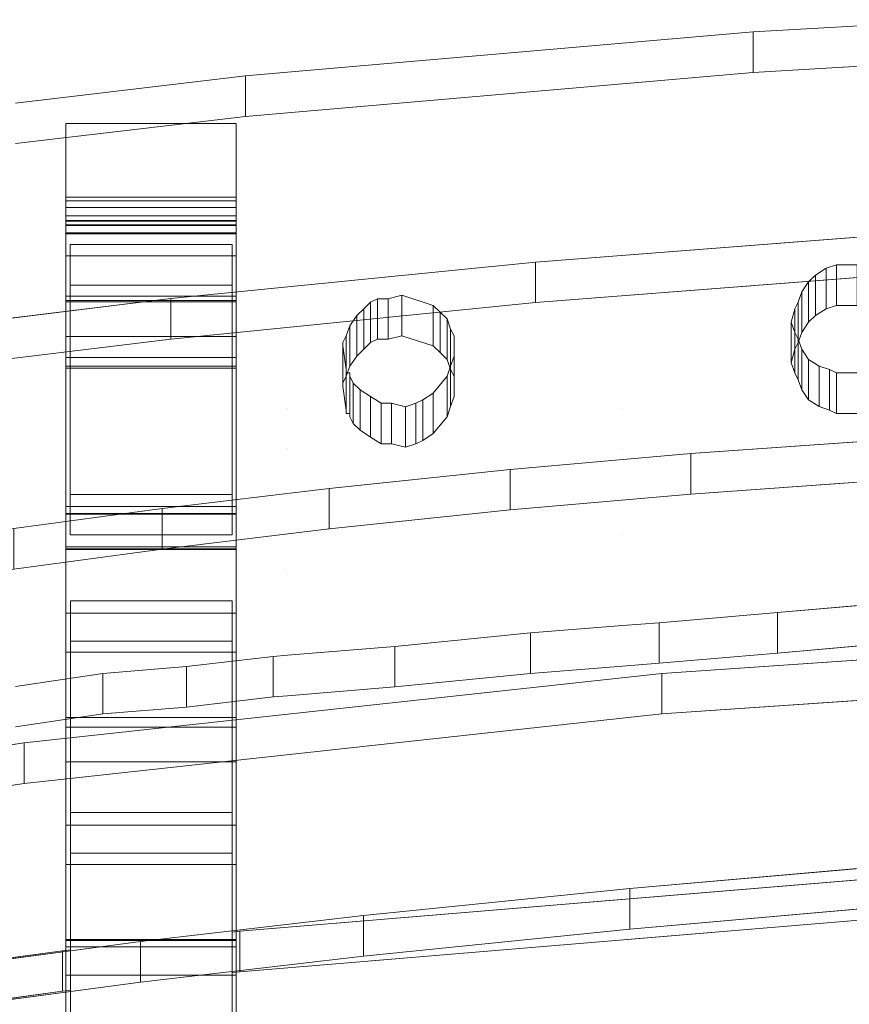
# Model space of a CAD drawing. Header units: millimetres. Extents: x -211 to 218, y -248 to 286.
# Tile 139 of 214: x -68 to -38, y 238 to 273. Entities that reach past the tile are written whole.
import ezdxf

# ---------------------------------------------------------------- set-up
doc = ezdxf.new("R2010")
doc.units = ezdxf.units.MM
doc.header["$LTSCALE"] = 25.4
doc.layers.add('None', color=7, linetype='Continuous', lineweight=9)

msp = doc.modelspace()

# ---------------------------------------------------------------- linework, layer by layer
at = {"layer": 'None', "color": 7, "linetype": 'Continuous', "lineweight": 9}
for points, invisible_edges in [([(-34.297, 273.02, 328.314), (-41.684, 272.587, 328.42), (-38.745, 264.38, 330.428), (-38.01, 264.38, 330.428)], 10), ([(-34.297, 271.594, 322.486), (-41.684, 271.161, 322.592), (-41.684, 272.587, 328.42), (-34.297, 273.02, 328.314)], 8), ([(-39.48, 264.023, 330.515), (-39.112, 264.261, 330.457), (-41.684, 272.587, 328.42), (-46.275, 272.19, 328.517)], 10), ([(-46.275, 272.19, 328.517), (-41.684, 272.587, 328.42), (-41.684, 271.161, 322.592), (-46.275, 270.764, 322.689)], 8), ([(-39.112, 264.261, 330.457), (-38.745, 264.38, 330.428), (-41.684, 272.587, 328.42)], 10), ([(-46.275, 272.19, 328.517), (-58.082, 271.169, 328.767), (-54.051, 263.31, 330.69), (-52.948, 262.953, 330.777)], 10), ([(-46.275, 270.764, 322.689), (-58.082, 269.743, 322.939), (-58.082, 271.169, 328.767), (-46.275, 272.19, 328.517)], 10), ([(-46.275, 272.19, 328.517), (-52.948, 262.953, 330.777), (-52.703, 262.715, 330.835)], 9), ([(-52.703, 262.715, 330.835), (-52.459, 262.477, 330.894), (-46.275, 272.19, 328.517)], 10), ([(-46.275, 272.19, 328.517), (-52.459, 262.477, 330.894), (-52.336, 262.12, 330.981)], 9), ([(-52.336, 262.12, 330.981), (-52.214, 261.882, 331.039), (-46.275, 259.325, 331.665), (-46.275, 272.19, 328.517)], 14), ([(-46.275, 272.19, 328.517), (-39.724, 263.786, 330.573), (-39.48, 264.023, 330.515)], 9), ([(-46.275, 272.19, 328.517), (-39.969, 263.429, 330.661), (-39.724, 263.786, 330.573)], 9), ([(-46.275, 272.19, 328.517), (-46.275, 259.325, 331.665), (-40.337, 262.358, 330.923), (-40.214, 262.834, 330.806)], 11), ([(-40.214, 262.834, 330.806), (-40.092, 263.072, 330.748), (-39.969, 263.429, 330.661), (-46.275, 272.19, 328.517)], 12), ([(-41.684, 271.161, 322.592), (-34.297, 271.594, 322.486), (-38.01, 262.954, 324.6), (-38.745, 262.954, 324.6)], 10), ([(-59.561, 271.041, 328.798), (-67.666, 270.085, 329.032), (-65.731, 265.094, 330.253), (-60.031, 265.094, 330.253)], 10), ([(-67.666, 270.085, 329.032), (-59.561, 271.041, 328.798), (-59.561, 269.615, 322.97), (-67.666, 268.658, 323.204)], 8), ([(-60.031, 265.094, 330.253), (-58.082, 271.169, 328.767), (-59.561, 271.041, 328.798)], 9), ([(-60.031, 265.094, 330.253), (-60.031, 259.325, 331.665), (-58.082, 259.325, 331.665), (-58.082, 271.169, 328.767)], 14), ([(-58.082, 269.743, 322.939), (-59.561, 269.615, 322.97), (-59.561, 271.041, 328.798), (-58.082, 271.169, 328.767)], 8), ([(-58.082, 271.169, 328.767), (-55.887, 262.239, 330.952), (-55.642, 262.596, 330.864)], 9), ([(-58.082, 271.169, 328.767), (-58.082, 259.325, 331.665), (-56.132, 261.644, 331.097), (-56.01, 261.882, 331.039)], 11), ([(-56.01, 261.882, 331.039), (-55.887, 262.239, 330.952), (-58.082, 271.169, 328.767)], 10), ([(-55.642, 262.596, 330.864), (-55.397, 262.834, 330.806), (-55.153, 263.072, 330.748), (-58.082, 271.169, 328.767)], 12), ([(-55.153, 263.072, 330.748), (-54.908, 263.191, 330.719), (-58.082, 271.169, 328.767)], 10), ([(-54.908, 263.191, 330.719), (-54.54, 263.191, 330.719), (-54.051, 263.31, 330.69), (-58.082, 271.169, 328.767)], 12), ([(-46.275, 270.764, 322.689), (-41.684, 271.161, 322.592), (-39.112, 262.835, 324.629), (-39.48, 262.597, 324.687)], 10), ([(-41.684, 271.161, 322.592), (-38.745, 262.954, 324.6), (-39.112, 262.835, 324.629)], 9), ([(-52.948, 261.527, 324.949), (-54.051, 261.884, 324.862), (-58.082, 269.743, 322.939), (-46.275, 270.764, 322.689)], 10), ([(-52.703, 261.289, 325.007), (-52.948, 261.527, 324.949), (-46.275, 270.764, 322.689)], 10), ([(-46.275, 270.764, 322.689), (-52.459, 261.051, 325.065), (-52.703, 261.289, 325.007)], 9), ([(-52.336, 260.694, 325.153), (-52.459, 261.051, 325.065), (-46.275, 270.764, 322.689)], 10), ([(-46.275, 270.764, 322.689), (-46.275, 257.899, 325.837), (-52.214, 260.456, 325.211), (-52.336, 260.694, 325.153)], 11), ([(-39.48, 262.597, 324.687), (-39.724, 262.36, 324.745), (-46.275, 270.764, 322.689)], 10), ([(-46.275, 270.764, 322.689), (-39.969, 262.003, 324.833), (-40.092, 261.646, 324.92), (-40.214, 261.408, 324.978)], 9), ([(-39.724, 262.36, 324.745), (-39.969, 262.003, 324.833), (-46.275, 270.764, 322.689)], 10), ([(-40.214, 261.408, 324.978), (-40.337, 260.932, 325.095), (-46.275, 257.899, 325.837), (-46.275, 270.764, 322.689)], 14), ([(-67.666, 270.085, 329.032), (-67.666, 259.325, 331.665), (-65.731, 259.325, 331.665), (-65.731, 265.094, 330.253)], 11), ([(-60.031, 263.668, 324.425), (-65.731, 263.668, 324.425), (-67.666, 268.658, 323.204), (-59.561, 269.615, 322.97)], 10), ([(-58.082, 269.743, 322.939), (-58.082, 257.899, 325.837), (-60.031, 257.899, 325.837), (-60.031, 263.668, 324.425)], 11), ([(-59.561, 269.615, 322.97), (-58.082, 269.743, 322.939), (-60.031, 263.668, 324.425)], 10), ([(-58.082, 269.743, 322.939), (-55.887, 260.813, 325.124), (-56.01, 260.456, 325.211)], 9), ([(-58.082, 269.743, 322.939), (-55.153, 261.646, 324.92), (-55.397, 261.408, 324.978), (-55.642, 261.17, 325.036)], 9), ([(-55.642, 261.17, 325.036), (-55.887, 260.813, 325.124), (-58.082, 269.743, 322.939)], 10), ([(-58.082, 269.743, 322.939), (-54.908, 261.765, 324.891), (-55.153, 261.646, 324.92)], 9), ([(-56.01, 260.456, 325.211), (-56.132, 260.218, 325.269), (-58.082, 257.899, 325.837), (-58.082, 269.743, 322.939)], 14), ([(-58.082, 269.743, 322.939), (-54.051, 261.884, 324.862), (-54.54, 261.765, 324.891), (-54.908, 261.765, 324.891)], 9), ([(-65.887, 265.47, 310.866), (-65.887, 269.367, 323.265), (-65.887, 266.766, 311.285)], 9), ([(-65.887, 265.47, 310.866), (-65.887, 261.116, 314.669), (-65.887, 263.275, 324.744), (-65.887, 269.367, 323.265)], 10), ([(-59.887, 269.367, 323.265), (-59.887, 263.275, 324.744), (-59.887, 261.116, 314.669), (-59.887, 265.47, 310.866)], 10), ([(-59.887, 266.766, 311.285), (-59.887, 269.367, 323.265), (-59.887, 265.47, 310.866)], 10), ([(-65.731, 263.668, 324.425), (-65.731, 257.899, 325.837), (-67.666, 257.899, 325.837), (-67.666, 268.658, 323.204)], 14), ([(-65.887, 266.766, 311.285), (-65.887, 266.637, 311), (-65.887, 266.405, 310.785), (-65.887, 266.106, 310.678)], 8), ([(-65.887, 266.106, 310.678), (-65.887, 265.793, 310.695), (-65.887, 265.51, 310.833), (-65.887, 266.766, 311.285)], 12), ([(-65.887, 265.51, 310.833), (-65.887, 265.47, 310.866), (-65.887, 266.766, 311.285)], 10), ([(-59.887, 266.766, 311.285), (-59.887, 265.51, 310.833), (-59.887, 265.793, 310.695), (-59.887, 266.106, 310.678)], 9), ([(-59.887, 266.766, 311.285), (-59.887, 265.47, 310.866), (-59.887, 265.51, 310.833)], 9), ([(-59.887, 266.106, 310.678), (-59.887, 266.405, 310.785), (-59.887, 266.637, 311), (-59.887, 266.766, 311.285)], 8), ([(-65.887, 265.769, 308.362), (-65.887, 265.922, 308.069), (-65.887, 265.944, 307.74), (-65.887, 265.931, 307.675)], 8), ([(-65.887, 265.931, 307.675), (-65.887, 260.814, 314.254), (-65.887, 265.769, 308.362)], 9), ([(-65.887, 265.931, 307.675), (-65.887, 263.132, 294.701), (-65.887, 252.106, 297.148), (-65.887, 260.814, 314.254)], 14), ([(-59.887, 265.931, 307.675), (-59.887, 265.944, 307.74), (-59.887, 265.922, 308.069), (-59.887, 265.769, 308.362)], 8), ([(-59.887, 260.814, 314.254), (-59.887, 252.106, 297.148), (-59.887, 263.132, 294.701), (-59.887, 265.931, 307.675)], 11), ([(-59.887, 265.769, 308.362), (-59.887, 260.814, 314.254), (-59.887, 265.931, 307.675)], 10), ([(-36.186, 265.5, 294.049), (-49.349, 264.478, 294.299), (-32.295, 255.137, 296.584)], 10), ([(-65.731, 257.899, 325.837), (-65.731, 263.668, 324.425), (-65.731, 265.094, 330.253), (-65.731, 259.325, 331.665)], 8), ([(-60.031, 259.325, 331.665), (-60.031, 265.094, 330.253), (-60.031, 263.668, 324.425), (-60.031, 257.899, 325.837)], 8), ([(-65.887, 254.443, 326.89), (-65.887, 255.865, 332.745), (-65.887, 264.698, 330.6), (-65.887, 263.275, 324.744)], 8), ([(-59.887, 263.275, 324.744), (-59.887, 264.698, 330.6), (-59.887, 255.865, 332.745), (-59.887, 254.443, 326.89)], 8), ([(-60.028, 252.548, 297.218), (-49.349, 264.478, 294.299), (-62.193, 263.193, 294.613)], 9), ([(-32.599, 243.164, 299.514), (-32.295, 255.137, 296.584), (-49.349, 264.478, 294.299), (-60.028, 252.548, 297.218)], 15), ([(-32.295, 253.711, 290.756), (-49.349, 263.051, 288.471), (-36.186, 264.074, 288.221)], 9), ([(-62.193, 263.193, 294.613), (-74.756, 261.658, 294.989), (-65.728, 252.548, 297.218), (-60.028, 252.548, 297.218)], 10), ([(-65.887, 252.106, 297.148), (-65.887, 263.275, 324.744), (-65.887, 260.811, 314.642)], 11), ([(-65.887, 263.275, 324.744), (-65.887, 252.106, 297.148), (-65.887, 254.443, 326.89)], 11), ([(-65.887, 261.116, 314.669), (-65.887, 260.811, 314.642), (-65.887, 263.275, 324.744)], 10), ([(-65.887, 263.132, 294.701), (-65.887, 263.075, 294.44), (-65.887, 252.106, 297.148)], 8), ([(-62.193, 261.767, 288.785), (-49.349, 263.051, 288.471), (-60.028, 251.122, 291.39)], 10), ([(-60.028, 251.122, 291.39), (-49.349, 263.051, 288.471), (-32.295, 253.711, 290.756), (-32.599, 241.738, 293.686)], 15), ([(-59.887, 263.275, 324.744), (-59.887, 260.811, 314.642), (-59.887, 261.116, 314.669)], 9), ([(-59.887, 260.811, 314.642), (-59.887, 263.275, 324.744), (-59.887, 240.352, 299.635)], 11), ([(-59.887, 254.443, 326.89), (-59.887, 248.432, 328.35), (-59.887, 240.352, 299.635), (-59.887, 263.275, 324.744)], 12), ([(-59.887, 252.106, 297.148), (-59.887, 263.075, 294.44), (-59.887, 263.132, 294.701)], 8), ([(-40.214, 262.001, 331.01), (-40.337, 262.358, 330.923), (-46.275, 259.325, 331.665)], 10), ([(-46.275, 259.325, 331.665), (-39.969, 261.407, 331.155), (-40.092, 261.763, 331.068), (-40.214, 262.001, 331.01)], 9), ([(-65.728, 252.548, 297.218), (-74.756, 261.658, 294.989), (-93.462, 247.933, 298.347), (-93.196, 236.504, 301.144)], 15), ([(-60.028, 251.122, 291.39), (-65.728, 251.122, 291.39), (-74.756, 260.232, 289.161), (-62.193, 261.767, 288.785)], 10), ([(-65.887, 261.857, 288.869), (-65.887, 255.627, 260.352), (-65.887, 244.637, 262.954)], 10), ([(-65.887, 244.637, 262.954), (-65.887, 232.401, 271.32), (-65.887, 250.74, 291.614), (-65.887, 261.857, 288.869)], 11), ([(-59.887, 261.857, 288.869), (-59.887, 250.74, 291.614), (-59.887, 232.401, 271.32), (-59.887, 244.637, 262.954)], 14), ([(-59.887, 244.637, 262.954), (-59.887, 255.627, 260.352), (-59.887, 261.857, 288.869)], 9), ([(-56.132, 261.526, 331.126), (-56.132, 261.644, 331.097), (-58.082, 259.325, 331.665)], 10), ([(-46.275, 259.325, 331.665), (-52.214, 261.882, 331.039), (-52.214, 261.169, 331.214)], 9), ([(-58.082, 259.325, 331.665), (-56.01, 260.574, 331.359), (-56.01, 260.693, 331.33), (-56.132, 261.526, 331.126)], 9), ([(-46.275, 259.325, 331.665), (-39.724, 261.05, 331.243), (-39.969, 261.407, 331.155)], 9), ([(-52.214, 261.169, 331.214), (-52.336, 260.812, 331.301), (-52.459, 260.455, 331.388), (-46.275, 259.325, 331.665)], 12), ([(-39.357, 260.812, 331.301), (-39.724, 261.05, 331.243), (-46.275, 259.325, 331.665)], 10), ([(-46.275, 257.899, 325.837), (-40.337, 260.932, 325.095), (-40.214, 260.575, 325.182)], 9), ([(-65.887, 252.106, 297.148), (-65.887, 260.747, 314.346), (-65.887, 260.814, 314.254)], 9), ([(-65.887, 260.811, 314.642), (-65.887, 260.747, 314.346), (-65.887, 252.106, 297.148)], 10), ([(-59.887, 260.814, 314.254), (-59.887, 240.352, 299.635), (-59.887, 252.106, 297.148)], 11), ([(-59.887, 260.814, 314.254), (-59.887, 260.747, 314.346), (-59.887, 240.352, 299.635)], 10), ([(-59.887, 240.352, 299.635), (-59.887, 260.747, 314.346), (-59.887, 260.811, 314.642)], 9), ([(-55.887, 260.455, 331.388), (-55.887, 260.574, 331.359), (-56.01, 260.574, 331.359), (-58.082, 259.325, 331.665)], 12), ([(-46.275, 259.325, 331.665), (-38.745, 260.574, 331.359), (-38.99, 260.693, 331.33), (-39.357, 260.812, 331.301)], 9), ([(-40.214, 260.575, 325.182), (-40.092, 260.337, 325.24), (-39.969, 259.981, 325.327), (-46.275, 257.899, 325.837)], 12), ([(-46.275, 259.325, 331.665), (-34.297, 259.325, 331.665), (-37.888, 260.574, 331.359), (-38.745, 260.574, 331.359)], 11), ([(-93.196, 235.078, 295.315), (-93.462, 246.507, 292.519), (-74.756, 260.232, 289.161), (-65.728, 251.122, 291.39)], 15), ([(-55.765, 260.218, 331.446), (-55.887, 260.455, 331.388), (-58.082, 259.325, 331.665)], 10), ([(-55.52, 259.98, 331.505), (-55.765, 260.218, 331.446), (-58.082, 259.325, 331.665)], 10), ([(-58.082, 257.899, 325.837), (-56.132, 260.218, 325.269), (-56.132, 260.099, 325.298)], 9), ([(-46.275, 259.325, 331.665), (-52.459, 260.455, 331.388), (-52.948, 259.861, 331.534)], 9), ([(-52.214, 259.743, 325.386), (-52.214, 260.456, 325.211), (-46.275, 257.899, 325.837)], 10), ([(-56.132, 260.099, 325.298), (-56.01, 259.267, 325.502), (-56.01, 259.148, 325.531), (-58.082, 257.899, 325.837)], 12), ([(-55.153, 259.742, 331.563), (-55.52, 259.98, 331.505), (-58.082, 259.325, 331.665)], 10), ([(-46.275, 259.325, 331.665), (-52.948, 259.861, 331.534), (-53.316, 259.623, 331.592)], 9), ([(-39.969, 259.981, 325.327), (-39.724, 259.624, 325.415), (-46.275, 257.899, 325.837)], 10), ([(-58.082, 259.325, 331.665), (-54.785, 259.504, 331.621), (-55.153, 259.742, 331.563)], 9), ([(-53.928, 259.385, 331.65), (-54.418, 259.504, 331.621), (-54.785, 259.504, 331.621), (-58.082, 259.325, 331.665)], 12), ([(-53.561, 259.504, 331.621), (-53.928, 259.385, 331.65), (-46.275, 259.325, 331.665)], 10), ([(-53.316, 259.623, 331.592), (-53.561, 259.504, 331.621), (-46.275, 259.325, 331.665)], 10), ([(-46.275, 257.899, 325.837), (-52.459, 259.029, 325.56), (-52.336, 259.386, 325.473), (-52.214, 259.743, 325.386)], 9), ([(-46.275, 257.899, 325.837), (-39.724, 259.624, 325.415), (-39.357, 259.386, 325.473)], 9), ([(-65.731, 259.325, 331.665), (-67.666, 259.325, 331.665), (-67.666, 258.196, 331.941), (-65.731, 258.196, 331.941)], 7), ([(-65.731, 259.325, 331.665), (-65.731, 258.196, 331.941), (-65.731, 256.77, 326.113), (-65.731, 257.899, 325.837)], 10), ([(-60.031, 258.196, 331.941), (-58.082, 258.196, 331.941), (-58.082, 259.325, 331.665), (-60.031, 259.325, 331.665)], 7), ([(-60.031, 257.899, 325.837), (-60.031, 256.77, 326.113), (-60.031, 258.196, 331.941), (-60.031, 259.325, 331.665)], 10), ([(-58.082, 259.325, 331.665), (-46.275, 259.325, 331.665), (-53.928, 259.385, 331.65)], 11), ([(-58.082, 258.196, 331.941), (-46.275, 258.196, 331.941), (-46.275, 259.325, 331.665), (-58.082, 259.325, 331.665)], 15), ([(-58.082, 257.899, 325.837), (-56.01, 259.148, 325.531), (-55.887, 259.148, 325.531), (-55.887, 259.029, 325.56)], 9), ([(-39.357, 259.386, 325.473), (-38.99, 259.267, 325.502), (-38.745, 259.148, 325.531), (-46.275, 257.899, 325.837)], 12), ([(-46.275, 258.196, 331.941), (-34.297, 258.196, 331.941), (-34.297, 259.325, 331.665), (-46.275, 259.325, 331.665)], 15), ([(-34.297, 257.899, 325.837), (-46.275, 257.899, 325.837), (-38.745, 259.148, 325.531), (-37.888, 259.148, 325.531)], 11), ([(-58.082, 257.899, 325.837), (-55.887, 259.029, 325.56), (-55.765, 258.792, 325.618)], 9), ([(-52.948, 258.435, 325.706), (-52.459, 259.029, 325.56), (-46.275, 257.899, 325.837)], 10), ([(-58.082, 257.899, 325.837), (-55.765, 258.792, 325.618), (-55.52, 258.554, 325.677)], 9), ([(-58.082, 257.899, 325.837), (-55.52, 258.554, 325.677), (-55.153, 258.316, 325.735)], 9), ([(-31.117, 258.53, 259.681), (-37.496, 258.185, 259.765), (-43.875, 257.733, 259.876), (-32.295, 247.873, 262.288)], 12), ([(-65.731, 256.293, 332.407), (-65.731, 258.196, 331.941), (-67.666, 258.196, 331.941), (-67.666, 255.876, 332.509)], 14), ([(-65.731, 258.196, 331.941), (-65.731, 256.293, 332.407), (-65.731, 254.867, 326.579), (-65.731, 256.77, 326.113)], 8), ([(-58.082, 255.876, 332.509), (-58.082, 258.196, 331.941), (-60.031, 258.196, 331.941), (-60.031, 256.293, 332.407)], 11), ([(-60.031, 256.77, 326.113), (-60.031, 254.867, 326.579), (-60.031, 256.293, 332.407), (-60.031, 258.196, 331.941)], 8), ([(-55.153, 258.316, 325.735), (-54.785, 258.078, 325.793), (-58.082, 257.899, 325.837)], 10), ([(-58.082, 255.876, 332.509), (-46.275, 255.876, 332.509), (-46.275, 258.196, 331.941), (-58.082, 258.196, 331.941)], 15), ([(-46.275, 257.899, 325.837), (-53.561, 258.078, 325.793), (-53.316, 258.197, 325.764)], 9), ([(-53.316, 258.197, 325.764), (-52.948, 258.435, 325.706), (-46.275, 257.899, 325.837)], 10), ([(-46.275, 255.876, 332.509), (-34.297, 255.876, 332.509), (-34.297, 258.196, 331.941), (-46.275, 258.196, 331.941)], 15), ([(-65.731, 256.77, 326.113), (-67.666, 256.77, 326.113), (-67.666, 257.899, 325.837), (-65.731, 257.899, 325.837)], 7), ([(-60.031, 257.899, 325.837), (-58.082, 257.899, 325.837), (-58.082, 256.77, 326.113), (-60.031, 256.77, 326.113)], 7), ([(-58.082, 257.899, 325.837), (-54.785, 258.078, 325.793), (-54.418, 258.078, 325.793), (-53.928, 257.959, 325.822)], 9), ([(-53.928, 257.959, 325.822), (-46.275, 257.899, 325.837), (-58.082, 257.899, 325.837)], 11), ([(-58.082, 257.899, 325.837), (-46.275, 257.899, 325.837), (-46.275, 256.77, 326.113), (-58.082, 256.77, 326.113)], 15), ([(-46.275, 257.899, 325.837), (-53.928, 257.959, 325.822), (-53.561, 258.078, 325.793)], 9), ([(-46.275, 257.899, 325.837), (-34.297, 257.899, 325.837), (-34.297, 256.77, 326.113), (-46.275, 256.77, 326.113)], 15), ([(-32.295, 247.873, 262.288), (-43.875, 257.733, 259.876), (-60.028, 245.084, 262.971), (-59.903, 231.436, 266.31)], 15), ([(-60.028, 245.084, 262.971), (-43.875, 257.733, 259.876), (-50.242, 257.174, 260.013), (-56.61, 256.508, 260.176)], 9), ([(-32.295, 246.447, 256.46), (-43.875, 256.307, 254.048), (-37.496, 256.759, 253.937), (-31.117, 257.104, 253.853)], 9), ([(-67.666, 254.45, 326.681), (-67.666, 256.77, 326.113), (-65.731, 256.77, 326.113), (-65.731, 254.867, 326.579)], 11), ([(-60.031, 254.867, 326.579), (-60.031, 256.77, 326.113), (-58.082, 256.77, 326.113), (-58.082, 254.45, 326.681)], 14), ([(-58.082, 256.77, 326.113), (-46.275, 256.77, 326.113), (-46.275, 254.45, 326.681), (-58.082, 254.45, 326.681)], 15), ([(-46.275, 256.77, 326.113), (-34.297, 256.77, 326.113), (-34.297, 254.45, 326.681), (-46.275, 254.45, 326.681)], 15), ([(-56.61, 256.508, 260.176), (-62.499, 255.794, 260.35), (-60.028, 245.084, 262.971)], 10), ([(-60.031, 256.293, 332.407), (-65.731, 256.293, 332.407), (-67.666, 255.876, 332.509), (-58.082, 255.876, 332.509)], 14), ([(-59.903, 230.01, 260.482), (-60.028, 243.658, 257.143), (-43.875, 256.307, 254.048), (-32.295, 246.447, 256.46)], 15), ([(-56.61, 255.082, 254.348), (-50.242, 255.748, 254.185), (-43.875, 256.307, 254.048), (-60.028, 243.658, 257.143)], 12), ([(-62.499, 255.794, 260.35), (-67.715, 255.092, 260.522), (-65.728, 245.084, 262.971), (-60.028, 245.084, 262.971)], 10), ([(-67.666, 254.925, 332.741), (-58.082, 254.925, 332.741), (-58.082, 255.876, 332.509), (-67.666, 255.876, 332.509)], 15), ([(-58.082, 254.925, 332.741), (-46.275, 254.925, 332.741), (-46.275, 255.876, 332.509), (-58.082, 255.876, 332.509)], 15), ([(-46.275, 254.925, 332.741), (-34.297, 254.925, 332.741), (-34.297, 255.876, 332.509), (-46.275, 255.876, 332.509)], 15), ([(-65.887, 255.627, 260.352), (-65.887, 255.598, 260.22), (-65.887, 244.637, 262.954)], 8), ([(-59.887, 244.637, 262.954), (-59.887, 255.598, 260.22), (-59.887, 255.627, 260.352)], 8), ([(-67.715, 255.092, 260.522), (-73.005, 254.343, 260.705), (-65.728, 245.084, 262.971)], 10), ([(-60.028, 243.658, 257.143), (-62.499, 254.368, 254.522), (-56.61, 255.082, 254.348)], 9), ([(-58.082, 254.925, 332.741), (-67.666, 254.925, 332.741), (-64.581, 249.989, 333.949), (-61.642, 250.227, 333.891)], 11), ([(-67.666, 254.925, 332.741), (-67.666, 249.528, 334.062), (-64.581, 249.989, 333.949)], 9), ([(-58.082, 254.45, 326.681), (-67.666, 254.45, 326.681), (-65.731, 254.867, 326.579), (-60.031, 254.867, 326.579)], 11), ([(-61.642, 250.227, 333.891), (-58.581, 250.584, 333.804), (-58.082, 254.925, 332.741)], 10), ([(-58.581, 250.584, 333.804), (-58.082, 250.625, 333.793), (-58.082, 254.925, 332.741)], 10), ([(-58.082, 254.925, 332.741), (-58.082, 250.625, 333.793), (-54.296, 250.941, 333.716)], 9), ([(-54.296, 250.941, 333.716), (-49.52, 251.416, 333.6), (-46.275, 254.925, 332.741), (-58.082, 254.925, 332.741)], 14), ([(-49.52, 251.416, 333.6), (-46.275, 251.672, 333.537), (-46.275, 254.925, 332.741)], 10), ([(-46.275, 254.925, 332.741), (-46.275, 251.672, 333.537), (-44.99, 251.773, 333.513), (-40.826, 252.13, 333.425)], 9), ([(-40.826, 252.13, 333.425), (-36.786, 252.487, 333.338), (-34.297, 254.925, 332.741), (-46.275, 254.925, 332.741)], 14), ([(-66.001, 230.77, 266.473), (-65.728, 245.084, 262.971), (-73.005, 254.343, 260.705), (-78.111, 253.606, 260.886)], 11), ([(-60.028, 243.658, 257.143), (-65.728, 243.658, 257.143), (-67.715, 253.666, 254.694), (-62.499, 254.368, 254.522)], 10), ([(-67.666, 254.45, 326.681), (-58.082, 254.45, 326.681), (-58.082, 253.499, 326.913), (-67.666, 253.499, 326.913)], 15), ([(-65.887, 240.352, 299.635), (-65.887, 248.432, 328.35), (-65.887, 254.443, 326.89), (-65.887, 252.106, 297.148)], 12), ([(-65.887, 243.258, 257.423), (-65.887, 254.381, 254.649), (-65.887, 254.354, 254.528)], 8), ([(-65.887, 254.354, 254.528), (-65.887, 248.093, 225.894), (-65.887, 237.134, 228.646), (-65.887, 243.258, 257.423)], 12), ([(-59.887, 254.354, 254.528), (-59.887, 254.381, 254.649), (-59.887, 243.258, 257.423)], 8), ([(-59.887, 254.354, 254.528), (-59.887, 243.258, 257.423), (-59.887, 225.025, 244.985), (-59.887, 237.134, 228.646)], 15), ([(-59.887, 237.134, 228.646), (-59.887, 248.093, 225.894), (-59.887, 254.354, 254.528)], 8), ([(-58.082, 254.45, 326.681), (-46.275, 254.45, 326.681), (-46.275, 253.499, 326.913), (-58.082, 253.499, 326.913)], 15), ([(-46.275, 254.45, 326.681), (-34.297, 254.45, 326.681), (-34.297, 253.499, 326.913), (-46.275, 253.499, 326.913)], 15), ([(-78.111, 253.606, 260.886), (-93.462, 240.356, 264.128), (-93.196, 227.166, 267.355), (-66.001, 230.77, 266.473)], 11), ([(-65.728, 243.658, 257.143), (-73.005, 252.917, 254.877), (-67.715, 253.666, 254.694)], 9), ([(-61.642, 248.801, 328.063), (-64.581, 248.563, 328.121), (-67.666, 253.499, 326.913), (-58.082, 253.499, 326.913)], 14), ([(-64.581, 248.563, 328.121), (-67.666, 248.102, 328.234), (-67.666, 253.499, 326.913)], 10), ([(-58.082, 253.499, 326.913), (-58.581, 249.158, 327.976), (-61.642, 248.801, 328.063)], 9), ([(-58.082, 253.499, 326.913), (-58.082, 249.199, 327.965), (-58.581, 249.158, 327.976)], 9), ([(-58.082, 253.499, 326.913), (-46.275, 253.499, 326.913), (-49.52, 249.99, 327.772), (-54.296, 249.515, 327.888)], 11), ([(-54.296, 249.515, 327.888), (-58.082, 249.199, 327.965), (-58.082, 253.499, 326.913)], 10), ([(-46.275, 253.499, 326.913), (-46.275, 250.246, 327.709), (-49.52, 249.99, 327.772)], 9), ([(-46.275, 253.499, 326.913), (-34.297, 253.499, 326.913), (-36.786, 251.061, 327.51), (-40.826, 250.704, 327.597)], 11), ([(-40.826, 250.704, 327.597), (-44.99, 250.347, 327.685), (-46.275, 250.246, 327.709), (-46.275, 253.499, 326.913)], 12), ([(-78.111, 252.18, 255.058), (-73.005, 252.917, 254.877), (-65.728, 243.658, 257.143), (-66.001, 229.344, 260.645)], 14), ([(-93.196, 236.504, 301.144), (-66.001, 240.214, 300.236), (-65.728, 252.548, 297.218)], 10), ([(-66.001, 240.214, 300.236), (-65.728, 240.245, 300.228), (-65.728, 252.548, 297.218)], 8), ([(-60.028, 252.548, 297.218), (-59.756, 240.904, 300.067), (-32.599, 243.164, 299.514)], 9), ([(-60.028, 252.548, 297.218), (-60.028, 240.874, 300.074), (-59.756, 240.904, 300.067)], 8), ([(-66.001, 229.344, 260.645), (-93.196, 225.74, 261.527), (-93.462, 238.93, 258.3), (-78.111, 252.18, 255.058)], 14), ([(-65.887, 252.106, 297.148), (-65.887, 250.74, 291.614), (-65.887, 232.401, 271.32), (-65.887, 240.352, 299.635)], 10), ([(-59.887, 240.352, 299.635), (-59.887, 232.401, 271.32), (-59.887, 250.74, 291.614), (-59.887, 252.106, 297.148)], 10), ([(-46.275, 251.672, 333.537), (-49.52, 251.416, 333.6), (-49.52, 249.99, 327.772), (-46.275, 250.246, 327.709)], 8), ([(-46.275, 250.246, 327.709), (-44.99, 250.347, 327.685), (-44.99, 251.773, 333.513), (-46.275, 251.672, 333.537)], 8), ([(-22.472, 251.521, 225.321), (-44.891, 249.986, 225.696), (-32.295, 240.436, 228.033), (-26.595, 240.436, 228.033)], 10), ([(-65.728, 251.122, 291.39), (-66.001, 238.788, 294.408), (-93.196, 235.078, 295.315)], 9), ([(-65.728, 251.122, 291.39), (-65.728, 238.819, 294.4), (-66.001, 238.788, 294.408)], 8), ([(-32.599, 241.738, 293.686), (-59.756, 239.478, 294.239), (-60.028, 251.122, 291.39)], 10), ([(-59.756, 239.478, 294.239), (-60.028, 239.448, 294.246), (-60.028, 251.122, 291.39)], 8), ([(-58.082, 249.199, 327.965), (-54.296, 249.515, 327.888), (-54.296, 250.941, 333.716), (-58.082, 250.625, 333.793)], 8), ([(-58.082, 250.625, 333.793), (-58.581, 250.584, 333.804), (-58.581, 249.158, 327.976), (-58.082, 249.199, 327.965)], 8), ([(-67.666, 248.102, 328.234), (-64.581, 248.563, 328.121), (-64.581, 249.989, 333.949), (-67.666, 249.528, 334.062)], 8), ([(-44.891, 249.986, 225.696), (-67.36, 247.537, 226.295), (-65.728, 237.546, 228.74), (-60.028, 237.546, 228.74)], 10), ([(-32.574, 224.13, 232.023), (-32.295, 240.436, 228.033), (-44.891, 249.986, 225.696), (-60.028, 237.546, 228.74)], 15), ([(-26.595, 239.01, 222.205), (-32.295, 239.01, 222.205), (-44.891, 248.56, 219.868), (-22.472, 250.095, 219.492)], 10), ([(-67.36, 246.11, 220.467), (-44.891, 248.56, 219.868), (-60.028, 236.12, 222.912), (-65.728, 236.12, 222.912)], 10), ([(-60.028, 236.12, 222.912), (-44.891, 248.56, 219.868), (-32.295, 239.01, 222.205), (-32.574, 222.704, 226.194)], 15), ([(-59.903, 231.436, 266.31), (-32.574, 233.696, 265.757), (-32.295, 247.873, 262.288)], 10), ([(-93.196, 217.791, 233.574), (-66.001, 221.287, 232.718), (-67.36, 247.537, 226.295), (-93.462, 232.658, 229.936)], 14), ([(-93.462, 232.658, 229.936), (-67.36, 247.537, 226.295), (-89.878, 244.182, 227.116)], 9), ([(-66.001, 221.287, 232.718), (-65.728, 221.315, 232.711), (-65.728, 237.546, 228.74), (-67.36, 247.537, 226.295)], 12), ([(-65.887, 229.617, 194.315), (-65.887, 235.746, 223.117), (-65.887, 246.874, 220.324), (-65.887, 240.614, 191.717)], 9), ([(-59.887, 240.614, 191.717), (-59.887, 246.874, 220.324), (-59.887, 235.746, 223.117), (-59.887, 229.617, 194.315)], 12), ([(-32.295, 246.447, 256.46), (-32.574, 232.27, 259.929), (-59.903, 230.01, 260.482)], 9), ([(-65.728, 236.12, 222.912), (-89.878, 242.756, 221.288), (-67.36, 246.11, 220.467)], 9), ([(-66.001, 230.77, 266.473), (-65.728, 230.8, 266.466), (-65.728, 245.084, 262.971)], 8), ([(-60.028, 245.084, 262.971), (-60.028, 231.422, 266.314), (-59.903, 231.436, 266.31)], 8), ([(-65.887, 244.637, 262.954), (-65.887, 194.621, 135.501), (-65.887, 199.717, 153.905)], 9), ([(-65.887, 244.637, 262.954), (-65.887, 206.346, 177.868), (-65.887, 211.998, 198.26), (-65.887, 218.224, 220.632)], 9), ([(-65.887, 199.717, 153.905), (-65.887, 201.527, 160.445), (-65.887, 202.457, 163.807), (-65.887, 244.637, 262.954)], 12), ([(-65.887, 244.637, 262.954), (-65.887, 188.266, 112.596), (-65.887, 190.839, 121.866)], 9), ([(-65.887, 244.637, 262.954), (-65.887, 204.369, 170.714), (-65.887, 206.346, 177.868)], 9), ([(-65.887, 190.839, 121.866), (-65.887, 194.621, 135.501), (-65.887, 244.637, 262.954)], 10), ([(-65.887, 244.637, 262.954), (-65.887, 183.869, 96.793), (-65.887, 185.942, 104.237)], 9), ([(-65.887, 218.224, 220.632), (-65.887, 225.025, 244.985), (-65.887, 244.637, 262.954)], 10), ([(-65.887, 185.942, 104.237), (-65.887, 188.266, 112.596), (-65.887, 244.637, 262.954)], 10), ([(-65.887, 202.457, 163.807), (-65.887, 203.404, 167.231), (-65.887, 204.369, 170.714), (-65.887, 244.637, 262.954)], 12), ([(-65.887, 244.637, 262.954), (-65.887, 180.001, 82.961), (-65.887, 182.047, 90.262)], 9), ([(-65.887, 182.047, 90.262), (-65.887, 183.869, 96.793), (-65.887, 244.637, 262.954)], 10), ([(-65.887, 225.025, 244.985), (-65.887, 232.401, 271.32), (-65.887, 244.637, 262.954)], 10), ([(-65.887, 244.637, 262.954), (-65.887, 243.258, 257.423), (-65.887, 177.509, 74.633), (-65.887, 180.001, 82.961)], 10), ([(-59.887, 232.401, 271.32), (-59.887, 225.025, 244.985), (-59.887, 243.258, 257.423), (-59.887, 244.637, 262.954)], 10), ([(-65.728, 243.658, 257.143), (-65.728, 229.374, 260.638), (-66.001, 229.344, 260.645)], 8), ([(-59.903, 230.01, 260.482), (-60.028, 229.996, 260.486), (-60.028, 243.658, 257.143)], 8), ([(-65.887, 177.509, 74.633), (-65.887, 243.258, 257.423), (-65.887, 237.134, 228.646)], 11), ([(-35.353, 243.346, 191.246), (-46.018, 242.406, 191.476), (-32.221, 233.058, 193.763)], 10), ([(-93.462, 231.232, 224.108), (-89.878, 242.756, 221.288), (-65.728, 236.12, 222.912), (-66.001, 219.861, 226.89)], 15), ([(-32.537, 214.658, 198.265), (-32.221, 233.058, 193.763), (-46.018, 242.406, 191.476), (-59.955, 230.037, 194.502)], 15), ([(-59.955, 230.037, 194.502), (-46.018, 242.406, 191.476), (-55.398, 241.455, 191.709)], 9), ([(-32.221, 231.632, 187.935), (-46.018, 240.98, 185.648), (-35.353, 241.92, 185.418)], 9), ([(-59.955, 230.037, 194.502), (-55.398, 241.455, 191.709), (-63.259, 240.539, 191.933)], 9), ([(-59.955, 228.611, 188.674), (-46.018, 240.98, 185.648), (-32.221, 231.632, 187.935), (-32.537, 213.232, 192.437)], 15), ([(-55.398, 240.029, 185.88), (-46.018, 240.98, 185.648), (-59.955, 228.611, 188.674)], 10), ([(-63.259, 240.539, 191.933), (-71.279, 239.468, 192.195), (-65.655, 230.037, 194.502), (-59.955, 230.037, 194.502)], 10), ([(-65.887, 240.614, 191.717), (-65.887, 240.576, 191.548), (-65.887, 229.617, 194.315)], 8), ([(-59.887, 229.617, 194.315), (-59.887, 240.576, 191.548), (-59.887, 240.614, 191.717)], 8), ([(-63.259, 239.113, 186.105), (-55.398, 240.029, 185.88), (-59.955, 228.611, 188.674)], 10), ([(-71.279, 239.468, 192.195), (-79.581, 238.231, 192.497), (-65.655, 230.037, 194.502)], 10), ([(-59.955, 228.611, 188.674), (-65.655, 228.611, 188.674), (-71.279, 238.042, 186.367), (-63.259, 239.113, 186.105)], 10), ([(-65.887, 239.336, 185.885), (-65.887, 239.357, 185.977), (-59.887, 239.357, 185.977), (-59.887, 239.336, 185.885)], 8), ([(-65.887, 228.222, 188.788), (-65.887, 239.357, 185.977), (-65.887, 239.336, 185.885)], 8), ([(-59.887, 239.336, 185.885), (-59.887, 233.101, 157.416), (-65.887, 233.101, 157.416), (-65.887, 239.336, 185.885)], 8), ([(-65.887, 222.11, 160.036), (-65.887, 228.222, 188.788), (-65.887, 239.336, 185.885), (-65.887, 233.101, 157.416)], 11), ([(-59.887, 239.336, 185.885), (-59.887, 239.357, 185.977), (-59.887, 228.222, 188.788)], 8), ([(-59.887, 239.336, 185.885), (-59.887, 228.222, 188.788), (-59.887, 206.346, 177.868), (-59.887, 222.11, 160.036)], 15), ([(-59.887, 222.11, 160.036), (-59.887, 233.101, 157.416), (-59.887, 239.336, 185.885)], 9)]:
    msp.add_3dface(points, dxfattribs=dict(at, invisible_edges=invisible_edges))
for points in [[(-65.887, 269.367, 323.265), (-59.887, 269.367, 323.265), (-59.887, 266.766, 311.285), (-65.887, 266.766, 311.285)], [(-65.887, 263.275, 324.744), (-59.887, 263.275, 324.744), (-59.887, 269.367, 323.265), (-65.887, 269.367, 323.265)], [(-65.887, 266.766, 311.285), (-59.887, 266.766, 311.285), (-59.887, 266.637, 311), (-65.887, 266.637, 311)], [(-65.887, 266.637, 311), (-59.887, 266.637, 311), (-59.887, 266.405, 310.785), (-65.887, 266.405, 310.785)], [(-65.887, 266.405, 310.785), (-59.887, 266.405, 310.785), (-59.887, 266.106, 310.678), (-65.887, 266.106, 310.678)], [(-65.887, 266.106, 310.678), (-59.887, 266.106, 310.678), (-59.887, 265.793, 310.695), (-65.887, 265.793, 310.695)], [(-65.887, 265.944, 307.74), (-59.887, 265.944, 307.74), (-59.887, 265.931, 307.675), (-65.887, 265.931, 307.675)], [(-65.887, 265.922, 308.069), (-59.887, 265.922, 308.069), (-59.887, 265.944, 307.74), (-65.887, 265.944, 307.74)], [(-65.887, 265.931, 307.675), (-59.887, 265.931, 307.675), (-59.887, 263.132, 294.701), (-65.887, 263.132, 294.701)], [(-65.887, 265.769, 308.362), (-59.887, 265.769, 308.362), (-59.887, 265.922, 308.069), (-65.887, 265.922, 308.069)], [(-65.887, 265.793, 310.695), (-59.887, 265.793, 310.695), (-59.887, 265.51, 310.833), (-65.887, 265.51, 310.833)], [(-65.887, 260.814, 314.254), (-59.887, 260.814, 314.254), (-59.887, 265.769, 308.362), (-65.887, 265.769, 308.362)], [(-65.887, 265.51, 310.833), (-59.887, 265.51, 310.833), (-59.887, 265.47, 310.866), (-65.887, 265.47, 310.866)], [(-65.887, 265.47, 310.866), (-59.887, 265.47, 310.866), (-59.887, 261.116, 314.669), (-65.887, 261.116, 314.669)], [(-36.186, 265.5, 294.049), (-36.186, 264.074, 288.221), (-49.349, 263.051, 288.471), (-49.349, 264.478, 294.299)], [(-65.731, 265.094, 330.253), (-65.731, 263.668, 324.425), (-60.031, 263.668, 324.425), (-60.031, 265.094, 330.253)], [(-65.887, 264.698, 330.6), (-59.887, 264.698, 330.6), (-59.887, 263.275, 324.744), (-65.887, 263.275, 324.744)], [(-65.887, 255.865, 332.745), (-59.887, 255.865, 332.745), (-59.887, 264.698, 330.6), (-65.887, 264.698, 330.6)], [(-49.349, 264.478, 294.299), (-49.349, 263.051, 288.471), (-62.193, 261.767, 288.785), (-62.193, 263.193, 294.613)], [(-39.112, 264.261, 330.457), (-39.112, 262.835, 324.629), (-38.745, 262.954, 324.6), (-38.745, 264.38, 330.428)], [(-38.745, 264.38, 330.428), (-38.745, 262.954, 324.6), (-38.01, 262.954, 324.6), (-38.01, 264.38, 330.428)], [(-39.724, 263.786, 330.573), (-39.724, 262.36, 324.745), (-39.48, 262.597, 324.687), (-39.48, 264.023, 330.515)], [(-39.48, 264.023, 330.515), (-39.48, 262.597, 324.687), (-39.112, 262.835, 324.629), (-39.112, 264.261, 330.457)], [(-39.969, 263.429, 330.661), (-39.969, 262.003, 324.833), (-39.724, 262.36, 324.745), (-39.724, 263.786, 330.573)], [(-54.54, 263.191, 330.719), (-54.54, 261.765, 324.891), (-54.051, 261.884, 324.862), (-54.051, 263.31, 330.69)], [(-54.051, 263.31, 330.69), (-54.051, 261.884, 324.862), (-52.948, 261.527, 324.949), (-52.948, 262.953, 330.777)], [(-40.092, 263.072, 330.748), (-40.092, 261.646, 324.92), (-39.969, 262.003, 324.833), (-39.969, 263.429, 330.661)], [(-62.193, 263.193, 294.613), (-62.193, 261.767, 288.785), (-74.756, 260.232, 289.161), (-74.756, 261.658, 294.989)], [(-65.887, 263.132, 294.701), (-59.887, 263.132, 294.701), (-59.887, 263.075, 294.44), (-65.887, 263.075, 294.44)], [(-65.887, 263.075, 294.44), (-59.887, 263.075, 294.44), (-59.887, 252.106, 297.148), (-65.887, 252.106, 297.148)], [(-55.397, 262.834, 330.806), (-55.397, 261.408, 324.978), (-55.153, 261.646, 324.92), (-55.153, 263.072, 330.748)], [(-55.153, 263.072, 330.748), (-55.153, 261.646, 324.92), (-54.908, 261.765, 324.891), (-54.908, 263.191, 330.719)], [(-54.908, 263.191, 330.719), (-54.908, 261.765, 324.891), (-54.54, 261.765, 324.891), (-54.54, 263.191, 330.719)], [(-40.214, 262.834, 330.806), (-40.214, 261.408, 324.978), (-40.092, 261.646, 324.92), (-40.092, 263.072, 330.748)], [(-55.642, 262.596, 330.864), (-55.642, 261.17, 325.036), (-55.397, 261.408, 324.978), (-55.397, 262.834, 330.806)], [(-52.948, 262.953, 330.777), (-52.948, 261.527, 324.949), (-52.703, 261.289, 325.007), (-52.703, 262.715, 330.835)], [(-52.703, 262.715, 330.835), (-52.703, 261.289, 325.007), (-52.459, 261.051, 325.065), (-52.459, 262.477, 330.894)], [(-40.337, 262.358, 330.923), (-40.337, 260.932, 325.095), (-40.214, 261.408, 324.978), (-40.214, 262.834, 330.806)], [(-55.887, 262.239, 330.952), (-55.887, 260.813, 325.124), (-55.642, 261.17, 325.036), (-55.642, 262.596, 330.864)], [(-52.459, 262.477, 330.894), (-52.459, 261.051, 325.065), (-52.336, 260.694, 325.153), (-52.336, 262.12, 330.981)], [(-40.214, 262.001, 331.01), (-40.214, 260.575, 325.182), (-40.337, 260.932, 325.095), (-40.337, 262.358, 330.923)], [(-56.01, 261.882, 331.039), (-56.01, 260.456, 325.211), (-55.887, 260.813, 325.124), (-55.887, 262.239, 330.952)], [(-52.336, 262.12, 330.981), (-52.336, 260.694, 325.153), (-52.214, 260.456, 325.211), (-52.214, 261.882, 331.039)], [(-40.092, 261.763, 331.068), (-40.092, 260.337, 325.24), (-40.214, 260.575, 325.182), (-40.214, 262.001, 331.01)], [(-65.887, 261.857, 288.869), (-59.887, 261.857, 288.869), (-59.887, 255.627, 260.352), (-65.887, 255.627, 260.352)], [(-65.887, 250.74, 291.614), (-59.887, 250.74, 291.614), (-59.887, 261.857, 288.869), (-65.887, 261.857, 288.869)], [(-56.132, 261.644, 331.097), (-56.132, 260.218, 325.269), (-56.01, 260.456, 325.211), (-56.01, 261.882, 331.039)], [(-56.132, 261.526, 331.126), (-56.132, 260.099, 325.298), (-56.132, 260.218, 325.269), (-56.132, 261.644, 331.097)], [(-52.214, 261.882, 331.039), (-52.214, 260.456, 325.211), (-52.214, 259.743, 325.386), (-52.214, 261.169, 331.214)], [(-39.969, 261.407, 331.155), (-39.969, 259.981, 325.327), (-40.092, 260.337, 325.24), (-40.092, 261.763, 331.068)], [(-56.01, 260.693, 331.33), (-56.01, 259.267, 325.502), (-56.132, 260.099, 325.298), (-56.132, 261.526, 331.126)], [(-39.724, 261.05, 331.243), (-39.724, 259.624, 325.415), (-39.969, 259.981, 325.327), (-39.969, 261.407, 331.155)], [(-65.887, 261.116, 314.669), (-59.887, 261.116, 314.669), (-59.887, 260.811, 314.642), (-65.887, 260.811, 314.642)], [(-52.214, 261.169, 331.214), (-52.214, 259.743, 325.386), (-52.336, 259.386, 325.473), (-52.336, 260.812, 331.301)], [(-39.357, 260.812, 331.301), (-39.357, 259.386, 325.473), (-39.724, 259.624, 325.415), (-39.724, 261.05, 331.243)], [(-65.887, 260.747, 314.346), (-59.887, 260.747, 314.346), (-59.887, 260.814, 314.254), (-65.887, 260.814, 314.254)], [(-65.887, 260.811, 314.642), (-59.887, 260.811, 314.642), (-59.887, 260.747, 314.346), (-65.887, 260.747, 314.346)], [(-56.01, 260.574, 331.359), (-56.01, 259.148, 325.531), (-56.01, 259.267, 325.502), (-56.01, 260.693, 331.33)], [(-55.887, 260.574, 331.359), (-55.887, 259.148, 325.531), (-56.01, 259.148, 325.531), (-56.01, 260.574, 331.359)], [(-55.887, 260.455, 331.388), (-55.887, 259.029, 325.56), (-55.887, 259.148, 325.531), (-55.887, 260.574, 331.359)], [(-52.336, 260.812, 331.301), (-52.336, 259.386, 325.473), (-52.459, 259.029, 325.56), (-52.459, 260.455, 331.388)], [(-38.99, 260.693, 331.33), (-38.99, 259.267, 325.502), (-39.357, 259.386, 325.473), (-39.357, 260.812, 331.301)], [(-38.745, 260.574, 331.359), (-38.745, 259.148, 325.531), (-38.99, 259.267, 325.502), (-38.99, 260.693, 331.33)], [(-37.888, 260.574, 331.359), (-37.888, 259.148, 325.531), (-38.745, 259.148, 325.531), (-38.745, 260.574, 331.359)], [(-55.765, 260.218, 331.446), (-55.765, 258.792, 325.618), (-55.887, 259.029, 325.56), (-55.887, 260.455, 331.388)], [(-55.52, 259.98, 331.505), (-55.52, 258.554, 325.677), (-55.765, 258.792, 325.618), (-55.765, 260.218, 331.446)], [(-52.459, 260.455, 331.388), (-52.459, 259.029, 325.56), (-52.948, 258.435, 325.706), (-52.948, 259.861, 331.534)], [(-55.153, 259.742, 331.563), (-55.153, 258.316, 325.735), (-55.52, 258.554, 325.677), (-55.52, 259.98, 331.505)], [(-52.948, 259.861, 331.534), (-52.948, 258.435, 325.706), (-53.316, 258.197, 325.764), (-53.316, 259.623, 331.592)], [(-54.785, 259.504, 331.621), (-54.785, 258.078, 325.793), (-55.153, 258.316, 325.735), (-55.153, 259.742, 331.563)], [(-54.418, 259.504, 331.621), (-54.418, 258.078, 325.793), (-54.785, 258.078, 325.793), (-54.785, 259.504, 331.621)], [(-53.928, 259.385, 331.65), (-53.928, 257.959, 325.822), (-54.418, 258.078, 325.793), (-54.418, 259.504, 331.621)], [(-53.561, 259.504, 331.621), (-53.561, 258.078, 325.793), (-53.928, 257.959, 325.822), (-53.928, 259.385, 331.65)], [(-53.316, 259.623, 331.592), (-53.316, 258.197, 325.764), (-53.561, 258.078, 325.793), (-53.561, 259.504, 331.621)], [(-37.496, 258.185, 259.765), (-37.496, 256.759, 253.937), (-43.875, 256.307, 254.048), (-43.875, 257.733, 259.876)], [(-43.875, 257.733, 259.876), (-43.875, 256.307, 254.048), (-50.242, 255.748, 254.185), (-50.242, 257.174, 260.013)], [(-50.242, 257.174, 260.013), (-50.242, 255.748, 254.185), (-56.61, 255.082, 254.348), (-56.61, 256.508, 260.176)], [(-56.61, 256.508, 260.176), (-56.61, 255.082, 254.348), (-62.499, 254.368, 254.522), (-62.499, 255.794, 260.35)], [(-60.031, 256.293, 332.407), (-60.031, 254.867, 326.579), (-65.731, 254.867, 326.579), (-65.731, 256.293, 332.407)], [(-62.499, 255.794, 260.35), (-62.499, 254.368, 254.522), (-67.715, 253.666, 254.694), (-67.715, 255.092, 260.522)], [(-65.887, 254.443, 326.89), (-59.887, 254.443, 326.89), (-59.887, 255.865, 332.745), (-65.887, 255.865, 332.745)], [(-65.887, 255.627, 260.352), (-59.887, 255.627, 260.352), (-59.887, 255.598, 260.22), (-65.887, 255.598, 260.22)], [(-65.887, 255.598, 260.22), (-59.887, 255.598, 260.22), (-59.887, 244.637, 262.954), (-65.887, 244.637, 262.954)], [(-65.887, 248.432, 328.35), (-59.887, 248.432, 328.35), (-59.887, 254.443, 326.89), (-65.887, 254.443, 326.89)], [(-65.887, 254.381, 254.649), (-59.887, 254.381, 254.649), (-59.887, 254.354, 254.528), (-65.887, 254.354, 254.528)], [(-65.887, 243.258, 257.423), (-59.887, 243.258, 257.423), (-59.887, 254.381, 254.649), (-65.887, 254.381, 254.649)], [(-65.887, 254.354, 254.528), (-59.887, 254.354, 254.528), (-59.887, 248.093, 225.894), (-65.887, 248.093, 225.894)], [(-65.728, 240.245, 300.228), (-65.728, 238.819, 294.4), (-65.728, 251.122, 291.39), (-65.728, 252.548, 297.218)], [(-65.728, 252.548, 297.218), (-65.728, 251.122, 291.39), (-60.028, 251.122, 291.39), (-60.028, 252.548, 297.218)], [(-60.028, 252.548, 297.218), (-60.028, 251.122, 291.39), (-60.028, 239.448, 294.246), (-60.028, 240.874, 300.074)], [(-40.826, 252.13, 333.425), (-40.826, 250.704, 327.597), (-36.786, 251.061, 327.51), (-36.786, 252.487, 333.338)], [(-65.887, 252.106, 297.148), (-59.887, 252.106, 297.148), (-59.887, 250.74, 291.614), (-65.887, 250.74, 291.614)], [(-44.99, 251.773, 333.513), (-44.99, 250.347, 327.685), (-40.826, 250.704, 327.597), (-40.826, 252.13, 333.425)], [(-22.472, 251.521, 225.321), (-22.472, 250.095, 219.492), (-44.891, 248.56, 219.868), (-44.891, 249.986, 225.696)], [(-54.296, 250.941, 333.716), (-54.296, 249.515, 327.888), (-49.52, 249.99, 327.772), (-49.52, 251.416, 333.6)], [(-61.642, 250.227, 333.891), (-61.642, 248.801, 328.063), (-58.581, 249.158, 327.976), (-58.581, 250.584, 333.804)], [(-64.581, 249.989, 333.949), (-64.581, 248.563, 328.121), (-61.642, 248.801, 328.063), (-61.642, 250.227, 333.891)], [(-44.891, 249.986, 225.696), (-44.891, 248.56, 219.868), (-67.36, 246.11, 220.467), (-67.36, 247.537, 226.295)], [(-65.887, 240.352, 299.635), (-59.887, 240.352, 299.635), (-59.887, 248.432, 328.35), (-65.887, 248.432, 328.35)], [(-65.887, 248.093, 225.894), (-59.887, 248.093, 225.894), (-59.887, 237.134, 228.646), (-65.887, 237.134, 228.646)], [(-67.36, 247.537, 226.295), (-67.36, 246.11, 220.467), (-89.878, 242.756, 221.288), (-89.878, 244.182, 227.116)], [(-65.887, 246.874, 220.324), (-59.887, 246.874, 220.324), (-59.887, 240.614, 191.717), (-65.887, 240.614, 191.717)], [(-65.887, 235.746, 223.117), (-59.887, 235.746, 223.117), (-59.887, 246.874, 220.324), (-65.887, 246.874, 220.324)], [(-65.728, 230.8, 266.466), (-65.728, 229.374, 260.638), (-65.728, 243.658, 257.143), (-65.728, 245.084, 262.971)], [(-65.728, 245.084, 262.971), (-65.728, 243.658, 257.143), (-60.028, 243.658, 257.143), (-60.028, 245.084, 262.971)], [(-60.028, 245.084, 262.971), (-60.028, 243.658, 257.143), (-60.028, 229.996, 260.486), (-60.028, 231.422, 266.314)], [(-65.887, 244.637, 262.954), (-59.887, 244.637, 262.954), (-59.887, 243.258, 257.423), (-65.887, 243.258, 257.423)], [(-35.353, 243.346, 191.246), (-35.353, 241.92, 185.418), (-46.018, 240.98, 185.648), (-46.018, 242.406, 191.476)], [(-59.756, 240.904, 300.067), (-59.756, 239.478, 294.239), (-32.599, 241.738, 293.686), (-32.599, 243.164, 299.514)], [(-46.018, 242.406, 191.476), (-46.018, 240.98, 185.648), (-55.398, 240.029, 185.88), (-55.398, 241.455, 191.709)], [(-55.398, 241.455, 191.709), (-55.398, 240.029, 185.88), (-63.259, 239.113, 186.105), (-63.259, 240.539, 191.933)], [(-60.028, 240.874, 300.074), (-60.028, 239.448, 294.246), (-59.756, 239.478, 294.239), (-59.756, 240.904, 300.067)], [(-63.259, 240.539, 191.933), (-63.259, 239.113, 186.105), (-71.279, 238.042, 186.367), (-71.279, 239.468, 192.195)], [(-65.887, 240.614, 191.717), (-59.887, 240.614, 191.717), (-59.887, 240.576, 191.548), (-65.887, 240.576, 191.548)], [(-65.887, 240.576, 191.548), (-59.887, 240.576, 191.548), (-59.887, 229.617, 194.315), (-65.887, 229.617, 194.315)], [(-93.196, 236.504, 301.144), (-93.196, 235.078, 295.315), (-66.001, 238.788, 294.408), (-66.001, 240.214, 300.236)], [(-66.001, 240.214, 300.236), (-66.001, 238.788, 294.408), (-65.728, 238.819, 294.4), (-65.728, 240.245, 300.228)], [(-65.887, 232.401, 271.32), (-59.887, 232.401, 271.32), (-59.887, 240.352, 299.635), (-65.887, 240.352, 299.635)], [(-65.887, 228.222, 188.788), (-59.887, 228.222, 188.788), (-59.887, 239.357, 185.977), (-65.887, 239.357, 185.977)]]:
    msp.add_3dface(points, dxfattribs=at)

doc.saveas('drawing.dxf')
